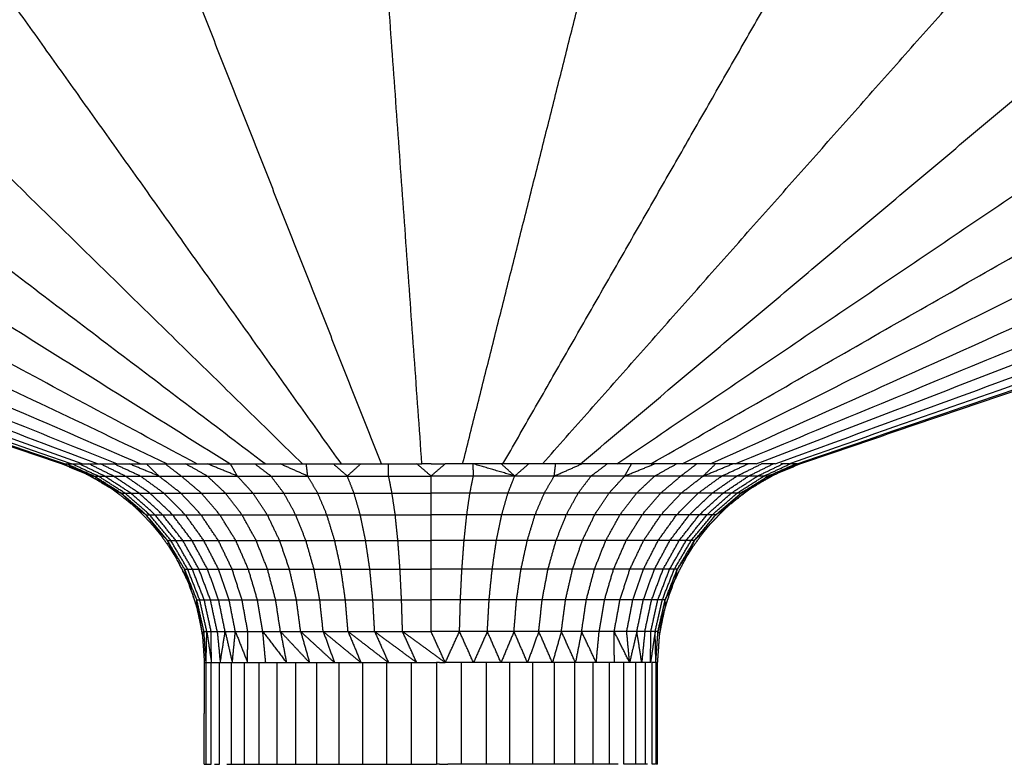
# Model space of a CAD drawing. Header units: millimetres. Extents: x 0 to 78, y 0 to 73.1.
# Tile 17 of 20: x 34.4 to 45.5, y 56.8 to 65.1. Entities that reach past the tile are written whole.
import ezdxf

# ---------------------------------------------------------------- set-up
doc = ezdxf.new("R2010")
doc.units = ezdxf.units.MM
doc.header["$MEASUREMENT"] = 0
doc.layers.add('Make2D$visible$lines', color=7, linetype='Continuous', true_color=0x000000)

msp = doc.modelspace()

# ---------------------------------------------------------------- linework, layer by layer
at = {"layer": 'Make2D$visible$lines'}
for points in [[(6.46, 69.799), (20.653, 64.965), (34.847, 60.131)], [(34.872, 60.131), (20.765, 64.965), (6.658, 69.799)], [(34.948, 60.131), (21.099, 64.965), (7.251, 69.799)], [(35.073, 60.131), (21.651, 64.965), (8.23, 69.799)], [(35.245, 60.131), (22.415, 64.965), (9.584, 69.799)], [(35.464, 60.131), (23.38, 64.965), (11.297, 69.799)], [(35.726, 60.131), (24.536, 64.965), (13.347, 69.799)], [(36.027, 60.131), (25.869, 64.965), (15.71, 69.799)], [(36.365, 60.131), (27.361, 64.965), (18.357, 69.799)], [(36.735, 60.131), (28.995, 64.965), (21.255, 69.799)], [(37.132, 60.131), (30.751, 64.965), (24.37, 69.799)], [(37.553, 60.131), (32.607, 64.965), (27.662, 69.799)], [(37.991, 60.131), (34.542, 64.965), (31.093, 69.799)], [(38.441, 60.131), (36.531, 64.965), (34.62, 69.799)], [(38.898, 60.131), (38.549, 64.965), (38.201, 69.799)], [(39.356, 60.131), (40.574, 64.965), (41.791, 69.799)], [(39.81, 60.131), (42.579, 64.965), (45.348, 69.799)], [(40.254, 60.131), (44.54, 64.965), (48.827, 69.799)], [(40.683, 60.132), (46.434, 64.965), (52.186, 69.799)], [(41.091, 60.131), (48.238, 64.965), (55.385, 69.799)], [(41.474, 60.131), (49.928, 64.965), (58.383, 69.799)], [(41.826, 60.131), (51.486, 64.965), (61.146, 69.799)], [(42.144, 60.131), (52.892, 64.965), (63.639, 69.799)], [(42.424, 60.131), (54.128, 64.965), (65.831, 69.799)], [(42.662, 60.131), (55.18, 64.965), (67.697, 69.799)], [(42.874, 60.131), (56.117, 64.965), (69.359, 69.799)], [(43.028, 60.131), (56.796, 64.965), (70.564, 69.799)], [(43.121, 60.131), (57.208, 64.965), (71.294, 69.799)], [(43.153, 60.131), (50.249, 62.548), (57.346, 64.965)], [(34.847, 60.131), (34.997, 60.068), (35.147, 60.005)], [(34.847, 60.131), (34.852, 60.131), (34.858, 60.131)], [(34.859, 60.131), (34.864, 60.131), (34.87, 60.131)], [(34.859, 60.131), (35.031, 60.063), (35.204, 59.994)], [(34.87, 60.131), (34.87, 60.131), (34.871, 60.131)], [(34.872, 60.131), (34.884, 60.131), (34.895, 60.131)], [(34.895, 60.131), (34.919, 60.131), (34.943, 60.131)], [(35.204, 59.994), (35.049, 60.063), (34.895, 60.131)], [(34.943, 60.131), (34.945, 60.131), (34.948, 60.131)], [(34.948, 60.131), (34.949, 60.131), (34.951, 60.131)], [(34.951, 60.131), (34.953, 60.131), (34.956, 60.131)], [(34.956, 60.131), (34.998, 60.131), (35.04, 60.131)], [(35.251, 59.994), (35.103, 60.063), (34.956, 60.131)], [(35.04, 60.131), (35.051, 60.131), (35.062, 60.131)], [(35.323, 59.994), (35.182, 60.063), (35.04, 60.131)], [(35.062, 60.131), (35.068, 60.131), (35.073, 60.131)], [(35.073, 60.131), (35.11, 60.131), (35.148, 60.131)], [(35.148, 60.131), (35.188, 60.131), (35.228, 60.131)], [(35.424, 59.994), (35.286, 60.063), (35.148, 60.131)], [(35.228, 60.131), (35.237, 60.131), (35.245, 60.131)], [(35.245, 60.131), (35.252, 60.131), (35.258, 60.131)], [(35.258, 60.131), (35.268, 60.131), (35.278, 60.131)], [(35.278, 60.131), (35.354, 60.131), (35.43, 60.131)], [(35.557, 59.994), (35.417, 60.063), (35.278, 60.131)], [(35.43, 60.131), (35.516, 60.131), (35.603, 60.131)], [(35.727, 59.994), (35.578, 60.063), (35.43, 60.131)], [(35.603, 60.131), (35.646, 60.131), (35.688, 60.131)], [(35.936, 59.994), (35.769, 60.063), (35.603, 60.131)], [(35.688, 60.131), (35.707, 60.131), (35.726, 60.131)], [(35.726, 60.131), (35.739, 60.131), (35.753, 60.131)], [(35.753, 60.131), (35.774, 60.131), (35.796, 60.131)], [(35.796, 60.131), (35.901, 60.131), (36.007, 60.131)], [(35.936, 59.994), (35.866, 60.063), (35.796, 60.131)], [(36.007, 60.131), (36.122, 60.131), (36.237, 60.131)], [(36.187, 59.994), (36.097, 60.063), (36.007, 60.131)], [(36.237, 60.131), (36.273, 60.131), (36.31, 60.131)], [(36.481, 59.994), (36.359, 60.063), (36.237, 60.131)], [(36.31, 60.131), (36.337, 60.131), (36.365, 60.131)], [(36.365, 60.131), (36.388, 60.131), (36.41, 60.131)], [(36.41, 60.131), (36.446, 60.131), (36.482, 60.131)], [(36.482, 60.131), (36.606, 60.131), (36.731, 60.131)], [(36.819, 59.994), (36.65, 60.063), (36.482, 60.131)], [(36.731, 60.131), (36.733, 60.131), (36.735, 60.131)], [(36.735, 60.131), (36.736, 60.131), (36.737, 60.131)], [(36.737, 60.131), (36.739, 60.131), (36.742, 60.131)], [(36.742, 60.131), (36.879, 60.131), (37.016, 60.131)], [(36.819, 59.994), (36.781, 60.063), (36.742, 60.131)], [(37.016, 60.131), (37.053, 60.131), (37.09, 60.131)], [(37.197, 59.994), (37.106, 60.063), (37.016, 60.131)], [(37.09, 60.131), (37.111, 60.131), (37.132, 60.131)], [(37.132, 60.131), (37.165, 60.131), (37.198, 60.131)], [(37.198, 60.131), (37.249, 60.131), (37.301, 60.131)], [(37.301, 60.131), (37.392, 60.131), (37.482, 60.131)], [(37.612, 59.994), (37.456, 60.063), (37.301, 60.131)], [(37.482, 60.131), (37.518, 60.131), (37.553, 60.131)], [(37.553, 60.131), (37.574, 60.131), (37.596, 60.131)], [(37.596, 60.131), (37.748, 60.131), (37.899, 60.131)], [(37.612, 59.994), (37.604, 60.063), (37.596, 60.131)], [(37.899, 60.131), (37.945, 60.131), (37.991, 60.131)], [(38.057, 59.994), (37.978, 60.063), (37.899, 60.131)], [(37.991, 60.131), (38.02, 60.131), (38.049, 60.131)], [(38.049, 60.131), (38.129, 60.131), (38.209, 60.131)], [(38.057, 59.994), (38.133, 60.063), (38.209, 60.131)], [(38.209, 60.131), (38.295, 60.131), (38.381, 60.131)], [(38.381, 60.131), (38.411, 60.131), (38.441, 60.131)], [(38.441, 60.131), (38.482, 60.131), (38.523, 60.131)], [(38.523, 60.131), (38.682, 60.131), (38.841, 60.131)], [(38.523, 59.994), (38.523, 60.063), (38.523, 60.131)], [(38.841, 60.131), (38.852, 60.131), (38.863, 60.131)], [(39, 59.994), (38.92, 60.063), (38.841, 60.131)], [(38.863, 60.131), (38.88, 60.131), (38.898, 60.131)], [(39, 60.131), (38.949, 60.131), (38.898, 60.131)], [(39, 60.131), (39.079, 60.131), (39.159, 60.131)], [(39, 59.994), (39.079, 60.063), (39.159, 60.131)], [(39.31, 60.131), (39.234, 60.131), (39.159, 60.131)], [(39.356, 60.131), (39.333, 60.131), (39.31, 60.131)], [(39.413, 60.131), (39.384, 60.131), (39.356, 60.131)], [(39.476, 60.131), (39.444, 60.131), (39.413, 60.131)], [(39.942, 59.994), (39.709, 60.063), (39.476, 60.131)], [(39.79, 60.131), (39.633, 60.131), (39.476, 60.131)], [(39.477, 59.994), (39.476, 60.063), (39.476, 60.131)], [(40.1, 60.131), (39.945, 60.131), (39.79, 60.131)], [(39.942, 59.994), (39.866, 60.063), (39.79, 60.131)], [(39.942, 59.994), (40.021, 60.063), (40.1, 60.131)], [(40.206, 60.131), (40.153, 60.131), (40.1, 60.131)], [(40.254, 60.131), (40.23, 60.131), (40.206, 60.131)], [(40.403, 60.131), (40.329, 60.131), (40.254, 60.131)], [(40.387, 59.994), (40.543, 60.063), (40.698, 60.131)], [(40.387, 59.994), (40.395, 60.063), (40.403, 60.131)], [(40.683, 60.131), (40.543, 60.131), (40.403, 60.131)], [(40.698, 60.131), (40.691, 60.131), (40.683, 60.131)], [(40.984, 60.131), (40.841, 60.131), (40.698, 60.131)], [(40.802, 59.994), (40.893, 60.063), (40.984, 60.131)], [(41.076, 60.131), (41.03, 60.131), (40.984, 60.131)], [(41.091, 60.131), (41.083, 60.131), (41.076, 60.131)], [(41.099, 60.131), (41.095, 60.131), (41.091, 60.131)], [(41.257, 60.131), (41.178, 60.131), (41.099, 60.131)], [(41.18, 59.994), (41.349, 60.063), (41.517, 60.131)], [(41.18, 59.994), (41.219, 60.063), (41.257, 60.131)], [(41.407, 60.131), (41.332, 60.131), (41.257, 60.131)], [(41.474, 60.131), (41.44, 60.131), (41.407, 60.131)], [(41.517, 60.131), (41.495, 60.131), (41.474, 60.131)], [(41.763, 60.131), (41.64, 60.131), (41.517, 60.131)], [(41.518, 59.994), (41.64, 60.063), (41.763, 60.131)], [(41.824, 60.131), (41.794, 60.131), (41.763, 60.131)], [(41.812, 59.994), (41.902, 60.063), (41.992, 60.131)], [(41.826, 60.131), (41.825, 60.131), (41.824, 60.131)], [(41.992, 60.131), (41.909, 60.131), (41.826, 60.131)], [(42.204, 60.131), (42.098, 60.131), (41.992, 60.131)], [(42.064, 59.994), (42.134, 60.063), (42.204, 60.131)], [(42.064, 59.994), (42.23, 60.063), (42.396, 60.131)], [(42.396, 60.131), (42.3, 60.131), (42.204, 60.131)], [(42.273, 59.994), (42.421, 60.063), (42.569, 60.131)], [(42.424, 60.131), (42.41, 60.131), (42.396, 60.131)], [(42.431, 60.131), (42.428, 60.131), (42.424, 60.131)], [(42.569, 60.131), (42.5, 60.131), (42.431, 60.131)], [(42.442, 59.994), (42.582, 60.063), (42.721, 60.131)], [(42.662, 60.131), (42.616, 60.131), (42.569, 60.131)], [(42.576, 59.994), (42.714, 60.063), (42.852, 60.131)], [(42.676, 59.994), (42.818, 60.063), (42.959, 60.131)], [(42.852, 60.131), (42.786, 60.131), (42.721, 60.131)], [(42.748, 59.994), (42.896, 60.063), (43.043, 60.131)], [(43.14, 60.131), (42.968, 60.063), (42.796, 59.994)], [(42.796, 59.994), (42.95, 60.063), (43.104, 60.131)], [(42.866, 60.131), (42.859, 60.131), (42.852, 60.131)], [(42.852, 60.005), (43.002, 60.068), (43.153, 60.131)], [(42.874, 60.131), (42.87, 60.131), (42.866, 60.131)], [(42.959, 60.131), (42.948, 60.131), (42.937, 60.131)], [(43.028, 60.131), (42.994, 60.131), (42.959, 60.131)], [(43.104, 60.131), (43.074, 60.131), (43.043, 60.131)], [(43.121, 60.131), (43.113, 60.131), (43.104, 60.131)], [(43.14, 60.131), (43.135, 60.131), (43.129, 60.131)], [(43.153, 60.131), (43.147, 60.131), (43.141, 60.131)], [(35.268, 59.934), (35.2, 59.973), (35.132, 60.012)], [(35.133, 60.011), (35.177, 59.986), (35.222, 59.961)], [(35.147, 60.005), (35.287, 59.922), (35.428, 59.839)], [(35.147, 60.005), (35.175, 60), (35.204, 59.994)], [(35.428, 59.839), (35.316, 59.916), (35.204, 59.994)], [(35.204, 59.994), (35.227, 59.994), (35.251, 59.994)], [(35.51, 59.802), (35.357, 59.898), (35.204, 59.994)], [(35.251, 59.994), (35.287, 59.994), (35.323, 59.994)], [(35.554, 59.802), (35.402, 59.898), (35.251, 59.994)], [(35.323, 59.994), (35.373, 59.994), (35.424, 59.994)], [(35.62, 59.802), (35.471, 59.898), (35.323, 59.994)], [(35.424, 59.994), (35.49, 59.994), (35.557, 59.994)], [(35.713, 59.802), (35.568, 59.898), (35.424, 59.994)], [(35.557, 59.994), (35.642, 59.994), (35.727, 59.994)], [(35.835, 59.802), (35.696, 59.898), (35.557, 59.994)], [(35.727, 59.994), (35.831, 59.994), (35.936, 59.994)], [(35.991, 59.802), (35.859, 59.898), (35.727, 59.994)], [(35.936, 59.994), (36.061, 59.994), (36.187, 59.994)], [(36.183, 59.802), (36.059, 59.898), (35.936, 59.994)], [(36.187, 59.994), (36.334, 59.994), (36.481, 59.994)], [(36.414, 59.802), (36.3, 59.898), (36.187, 59.994)], [(36.481, 59.994), (36.65, 59.994), (36.819, 59.994)], [(36.685, 59.802), (36.583, 59.898), (36.481, 59.994)], [(36.819, 59.994), (37.008, 59.994), (37.197, 59.994)], [(36.995, 59.802), (36.907, 59.898), (36.819, 59.994)], [(37.197, 59.994), (37.405, 59.994), (37.612, 59.994)], [(37.343, 59.802), (37.27, 59.898), (37.197, 59.994)], [(37.612, 59.994), (37.835, 59.994), (38.057, 59.994)], [(37.724, 59.802), (37.668, 59.898), (37.612, 59.994)], [(38.057, 59.994), (38.29, 59.994), (38.523, 59.994)], [(38.133, 59.802), (38.095, 59.898), (38.057, 59.994)], [(38.523, 59.994), (38.761, 59.994), (39, 59.994)], [(38.561, 59.802), (38.542, 59.898), (38.523, 59.994)], [(39.477, 59.994), (39.238, 59.994), (39, 59.994)], [(39, 59.802), (39, 59.898), (39, 59.994)], [(39.438, 59.802), (39.457, 59.898), (39.477, 59.994)], [(39.942, 59.994), (39.709, 59.994), (39.477, 59.994)], [(39.866, 59.802), (39.904, 59.898), (39.942, 59.994)], [(40.387, 59.994), (40.165, 59.994), (39.942, 59.994)], [(40.275, 59.802), (40.331, 59.898), (40.387, 59.994)], [(40.802, 59.994), (40.595, 59.994), (40.387, 59.994)], [(40.656, 59.802), (40.729, 59.898), (40.802, 59.994)], [(41.18, 59.994), (40.991, 59.994), (40.802, 59.994)], [(41.004, 59.802), (41.092, 59.898), (41.18, 59.994)], [(41.518, 59.994), (41.349, 59.994), (41.18, 59.994)], [(41.314, 59.802), (41.416, 59.898), (41.518, 59.994)], [(41.812, 59.994), (41.665, 59.994), (41.518, 59.994)], [(41.585, 59.802), (41.699, 59.898), (41.812, 59.994)], [(42.064, 59.994), (41.938, 59.994), (41.812, 59.994)], [(41.816, 59.802), (41.94, 59.898), (42.064, 59.994)], [(42.008, 59.802), (42.14, 59.898), (42.273, 59.994)], [(42.273, 59.994), (42.168, 59.994), (42.064, 59.994)], [(42.164, 59.802), (42.303, 59.898), (42.442, 59.994)], [(42.442, 59.994), (42.358, 59.994), (42.273, 59.994)], [(42.287, 59.802), (42.431, 59.898), (42.576, 59.994)], [(42.379, 59.802), (42.528, 59.898), (42.676, 59.994)], [(42.576, 59.994), (42.509, 59.994), (42.442, 59.994)], [(42.445, 59.802), (42.597, 59.898), (42.748, 59.994)], [(42.852, 60.005), (42.67, 59.904), (42.489, 59.802)], [(42.489, 59.802), (42.642, 59.898), (42.796, 59.994)], [(42.572, 59.839), (42.712, 59.922), (42.852, 60.005)], [(42.676, 59.994), (42.626, 59.994), (42.576, 59.994)], [(42.748, 59.994), (42.712, 59.994), (42.676, 59.994)], [(42.796, 59.994), (42.772, 59.994), (42.748, 59.994)], [(42.777, 59.961), (42.822, 59.986), (42.866, 60.011)], [(42.852, 60.005), (42.824, 60), (42.796, 59.994)], [(35.401, 59.855), (35.45, 59.818), (35.499, 59.782)], [(42.5, 59.782), (42.549, 59.818), (42.598, 59.855)], [(35.428, 59.839), (35.555, 59.737), (35.682, 59.636)], [(35.428, 59.839), (35.469, 59.821), (35.51, 59.802)], [(35.682, 59.636), (35.596, 59.719), (35.51, 59.802)], [(35.791, 59.559), (35.651, 59.681), (35.51, 59.802)], [(35.51, 59.802), (35.532, 59.802), (35.554, 59.802)], [(35.831, 59.559), (35.692, 59.681), (35.554, 59.802)], [(35.554, 59.802), (35.587, 59.802), (35.62, 59.802)], [(35.892, 59.559), (35.756, 59.681), (35.62, 59.802)], [(35.62, 59.802), (35.666, 59.802), (35.713, 59.802)], [(35.977, 59.559), (35.845, 59.681), (35.713, 59.802)], [(35.713, 59.802), (35.774, 59.802), (35.835, 59.802)], [(36.09, 59.559), (35.962, 59.681), (35.835, 59.802)], [(35.835, 59.802), (35.913, 59.802), (35.991, 59.802)], [(36.233, 59.559), (36.112, 59.681), (35.991, 59.802)], [(35.991, 59.802), (36.087, 59.802), (36.183, 59.802)], [(36.41, 59.559), (36.297, 59.681), (36.183, 59.802)], [(36.183, 59.802), (36.299, 59.802), (36.414, 59.802)], [(36.622, 59.559), (36.518, 59.681), (36.414, 59.802)], [(36.414, 59.802), (36.55, 59.802), (36.685, 59.802)], [(36.871, 59.559), (36.778, 59.681), (36.685, 59.802)], [(36.685, 59.802), (36.84, 59.802), (36.995, 59.802)], [(37.156, 59.559), (37.076, 59.681), (36.995, 59.802)], [(36.995, 59.802), (37.169, 59.802), (37.343, 59.802)], [(37.476, 59.559), (37.41, 59.681), (37.343, 59.802)], [(37.343, 59.802), (37.534, 59.802), (37.724, 59.802)], [(37.827, 59.559), (37.776, 59.681), (37.724, 59.802)], [(37.724, 59.802), (37.929, 59.802), (38.133, 59.802)], [(38.203, 59.559), (38.168, 59.681), (38.133, 59.802)], [(38.133, 59.802), (38.347, 59.802), (38.561, 59.802)], [(38.597, 59.559), (38.579, 59.681), (38.561, 59.802)], [(38.561, 59.802), (38.78, 59.802), (39, 59.802)], [(39, 59.559), (39, 59.681), (39, 59.802)], [(39.438, 59.802), (39.219, 59.802), (39, 59.802)], [(39.403, 59.559), (39.42, 59.681), (39.438, 59.802)], [(39.866, 59.802), (39.652, 59.802), (39.438, 59.802)], [(39.797, 59.559), (39.831, 59.681), (39.866, 59.802)], [(40.275, 59.802), (40.071, 59.802), (39.866, 59.802)], [(40.172, 59.559), (40.224, 59.681), (40.275, 59.802)], [(40.656, 59.802), (40.466, 59.802), (40.275, 59.802)], [(40.523, 59.559), (40.59, 59.681), (40.656, 59.802)], [(41.004, 59.802), (40.83, 59.802), (40.656, 59.802)], [(40.843, 59.559), (40.924, 59.681), (41.004, 59.802)], [(41.314, 59.802), (41.159, 59.802), (41.004, 59.802)], [(41.128, 59.559), (41.221, 59.681), (41.314, 59.802)], [(41.585, 59.802), (41.45, 59.802), (41.314, 59.802)], [(41.377, 59.559), (41.481, 59.681), (41.585, 59.802)], [(41.816, 59.802), (41.7, 59.802), (41.585, 59.802)], [(41.59, 59.559), (41.703, 59.681), (41.816, 59.802)], [(41.766, 59.559), (41.887, 59.681), (42.008, 59.802)], [(42.008, 59.802), (41.912, 59.802), (41.816, 59.802)], [(41.91, 59.559), (42.037, 59.681), (42.164, 59.802)], [(42.164, 59.802), (42.086, 59.802), (42.008, 59.802)], [(42.022, 59.559), (42.154, 59.681), (42.287, 59.802)], [(42.107, 59.559), (42.243, 59.681), (42.379, 59.802)], [(42.287, 59.802), (42.225, 59.802), (42.164, 59.802)], [(42.168, 59.559), (42.307, 59.681), (42.445, 59.802)], [(42.572, 59.839), (42.39, 59.699), (42.208, 59.559)], [(42.208, 59.559), (42.349, 59.681), (42.489, 59.802)], [(42.379, 59.802), (42.333, 59.802), (42.287, 59.802)], [(42.317, 59.636), (42.444, 59.737), (42.572, 59.839)], [(42.445, 59.802), (42.412, 59.802), (42.379, 59.802)], [(42.489, 59.802), (42.467, 59.802), (42.445, 59.802)], [(42.572, 59.839), (42.53, 59.821), (42.489, 59.802)], [(35.647, 59.664), (35.694, 59.619), (35.74, 59.575)], [(35.682, 59.636), (35.795, 59.517), (35.907, 59.399)], [(35.682, 59.636), (35.737, 59.597), (35.791, 59.559)], [(42.317, 59.636), (42.142, 59.453), (41.967, 59.27)], [(42.317, 59.636), (42.263, 59.597), (42.208, 59.559)], [(42.253, 59.569), (42.302, 59.616), (42.352, 59.664)], [(35.907, 59.399), (35.849, 59.479), (35.791, 59.559)], [(36.033, 59.27), (35.912, 59.414), (35.791, 59.559)], [(35.791, 59.559), (35.811, 59.559), (35.831, 59.559)], [(36.07, 59.27), (35.95, 59.414), (35.831, 59.559)], [(35.831, 59.559), (35.861, 59.559), (35.892, 59.559)], [(36.126, 59.27), (36.009, 59.414), (35.892, 59.559)], [(35.892, 59.559), (35.934, 59.559), (35.977, 59.559)], [(36.205, 59.27), (36.091, 59.414), (35.977, 59.559)], [(35.977, 59.559), (36.033, 59.559), (36.09, 59.559)], [(36.309, 59.27), (36.199, 59.414), (36.09, 59.559)], [(36.09, 59.559), (36.161, 59.559), (36.233, 59.559)], [(36.441, 59.27), (36.337, 59.414), (36.233, 59.559)], [(36.233, 59.559), (36.321, 59.559), (36.41, 59.559)], [(36.605, 59.27), (36.507, 59.414), (36.41, 59.559)], [(36.41, 59.559), (36.516, 59.559), (36.622, 59.559)], [(36.801, 59.27), (36.712, 59.414), (36.622, 59.559)], [(36.622, 59.559), (36.747, 59.559), (36.871, 59.559)], [(37.031, 59.27), (36.951, 59.414), (36.871, 59.559)], [(36.871, 59.559), (37.014, 59.559), (37.156, 59.559)], [(37.295, 59.27), (37.226, 59.414), (37.156, 59.559)], [(37.156, 59.559), (37.316, 59.559), (37.476, 59.559)], [(37.591, 59.27), (37.534, 59.414), (37.476, 59.559)], [(37.476, 59.559), (37.652, 59.559), (37.827, 59.559)], [(37.915, 59.27), (37.871, 59.414), (37.827, 59.559)], [(37.827, 59.559), (38.015, 59.559), (38.203, 59.559)], [(38.263, 59.27), (38.233, 59.414), (38.203, 59.559)], [(38.203, 59.559), (38.4, 59.559), (38.597, 59.559)], [(38.627, 59.27), (38.612, 59.414), (38.597, 59.559)], [(38.597, 59.559), (38.798, 59.559), (39, 59.559)], [(39, 59.27), (39, 59.414), (39, 59.559)], [(39.403, 59.559), (39.201, 59.559), (39, 59.559)], [(39.372, 59.27), (39.388, 59.414), (39.403, 59.559)], [(39.797, 59.559), (39.6, 59.559), (39.403, 59.559)], [(39.736, 59.27), (39.766, 59.414), (39.797, 59.559)], [(40.172, 59.559), (39.984, 59.559), (39.797, 59.559)], [(40.084, 59.27), (40.128, 59.414), (40.172, 59.559)], [(40.523, 59.559), (40.348, 59.559), (40.172, 59.559)], [(40.408, 59.27), (40.466, 59.414), (40.523, 59.559)], [(40.843, 59.559), (40.683, 59.559), (40.523, 59.559)], [(40.704, 59.27), (40.774, 59.414), (40.843, 59.559)], [(41.128, 59.559), (40.986, 59.559), (40.843, 59.559)], [(40.968, 59.27), (41.048, 59.414), (41.128, 59.559)], [(41.377, 59.559), (41.253, 59.559), (41.128, 59.559)], [(41.198, 59.27), (41.288, 59.414), (41.377, 59.559)], [(41.59, 59.559), (41.483, 59.559), (41.377, 59.559)], [(41.394, 59.27), (41.492, 59.414), (41.59, 59.559)], [(41.558, 59.27), (41.662, 59.414), (41.766, 59.559)], [(41.766, 59.559), (41.678, 59.559), (41.59, 59.559)], [(41.69, 59.27), (41.8, 59.414), (41.91, 59.559)], [(41.91, 59.559), (41.838, 59.559), (41.766, 59.559)], [(41.795, 59.27), (41.908, 59.414), (42.022, 59.559)], [(41.873, 59.27), (41.99, 59.414), (42.107, 59.559)], [(42.022, 59.559), (41.966, 59.559), (41.91, 59.559)], [(41.93, 59.27), (42.049, 59.414), (42.168, 59.559)], [(41.967, 59.27), (42.087, 59.414), (42.208, 59.559)], [(42.107, 59.559), (42.065, 59.559), (42.022, 59.559)], [(42.092, 59.399), (42.173, 59.484), (42.253, 59.568)], [(42.168, 59.559), (42.138, 59.559), (42.107, 59.559)], [(42.208, 59.559), (42.188, 59.559), (42.168, 59.559)], [(35.866, 59.442), (35.907, 59.391), (35.949, 59.34)], [(42.05, 59.34), (42.092, 59.391), (42.133, 59.442)], [(42.111, 59.419), (42.088, 59.389), (42.064, 59.36)], [(35.907, 59.399), (36.002, 59.267), (36.097, 59.134)], [(35.907, 59.399), (35.97, 59.335), (36.033, 59.27)], [(41.903, 59.134), (41.998, 59.267), (42.092, 59.399)], [(42.092, 59.399), (42.03, 59.335), (41.967, 59.27)], [(36.248, 58.846), (36.14, 59.058), (36.033, 59.27)], [(36.097, 59.134), (36.065, 59.202), (36.033, 59.27)], [(36.226, 58.946), (36.129, 59.108), (36.033, 59.27)], [(36.033, 59.27), (36.051, 59.27), (36.07, 59.27)], [(36.054, 59.193), (36.089, 59.137), (36.124, 59.082)], [(36.26, 58.946), (36.165, 59.108), (36.07, 59.27)], [(36.07, 59.27), (36.098, 59.27), (36.126, 59.27)], [(36.313, 58.946), (36.219, 59.108), (36.126, 59.27)], [(36.126, 59.27), (36.165, 59.27), (36.205, 59.27)], [(36.387, 58.946), (36.296, 59.108), (36.205, 59.27)], [(36.205, 59.27), (36.257, 59.27), (36.309, 59.27)], [(36.484, 58.946), (36.396, 59.108), (36.309, 59.27)], [(36.309, 59.27), (36.375, 59.27), (36.441, 59.27)], [(36.608, 58.946), (36.525, 59.108), (36.441, 59.27)], [(36.441, 59.27), (36.523, 59.27), (36.605, 59.27)], [(36.761, 58.946), (36.683, 59.108), (36.605, 59.27)], [(36.605, 59.27), (36.703, 59.27), (36.801, 59.27)], [(36.944, 58.946), (36.873, 59.108), (36.801, 59.27)], [(36.801, 59.27), (36.916, 59.27), (37.031, 59.27)], [(37.159, 58.946), (37.095, 59.108), (37.031, 59.27)], [(37.031, 59.27), (37.163, 59.27), (37.295, 59.27)], [(37.406, 58.946), (37.351, 59.108), (37.295, 59.27)], [(37.295, 59.27), (37.443, 59.27), (37.591, 59.27)], [(37.683, 58.946), (37.637, 59.108), (37.591, 59.27)], [(37.591, 59.27), (37.753, 59.27), (37.915, 59.27)], [(37.986, 58.946), (37.951, 59.108), (37.915, 59.27)], [(37.915, 59.27), (38.089, 59.27), (38.263, 59.27)], [(38.311, 58.946), (38.287, 59.108), (38.263, 59.27)], [(38.263, 59.27), (38.445, 59.27), (38.627, 59.27)], [(38.651, 58.946), (38.639, 59.108), (38.627, 59.27)], [(38.627, 59.27), (38.813, 59.27), (39, 59.27)], [(39, 58.946), (39, 59.108), (39, 59.27)], [(39.372, 59.27), (39.186, 59.27), (39, 59.27)], [(39.348, 58.946), (39.36, 59.108), (39.372, 59.27)], [(39.736, 59.27), (39.554, 59.27), (39.372, 59.27)], [(39.689, 58.946), (39.712, 59.108), (39.736, 59.27)], [(40.084, 59.27), (39.91, 59.27), (39.736, 59.27)], [(40.013, 58.946), (40.049, 59.108), (40.084, 59.27)], [(40.408, 59.27), (40.246, 59.27), (40.084, 59.27)], [(40.317, 58.946), (40.362, 59.108), (40.408, 59.27)], [(40.704, 59.27), (40.556, 59.27), (40.408, 59.27)], [(40.593, 58.946), (40.649, 59.108), (40.704, 59.27)], [(40.968, 59.27), (40.836, 59.27), (40.704, 59.27)], [(40.84, 58.946), (40.904, 59.108), (40.968, 59.27)], [(41.198, 59.27), (41.083, 59.27), (40.968, 59.27)], [(41.055, 58.946), (41.127, 59.108), (41.198, 59.27)], [(41.394, 59.27), (41.296, 59.27), (41.198, 59.27)], [(41.239, 58.946), (41.316, 59.108), (41.394, 59.27)], [(41.391, 58.946), (41.475, 59.108), (41.558, 59.27)], [(41.558, 59.27), (41.476, 59.27), (41.394, 59.27)], [(41.515, 58.946), (41.603, 59.108), (41.69, 59.27)], [(41.69, 59.27), (41.624, 59.27), (41.558, 59.27)], [(41.613, 58.946), (41.704, 59.108), (41.795, 59.27)], [(41.686, 58.946), (41.78, 59.108), (41.873, 59.27)], [(41.795, 59.27), (41.742, 59.27), (41.69, 59.27)], [(41.739, 58.946), (41.834, 59.108), (41.93, 59.27)], [(41.773, 58.946), (41.87, 59.108), (41.967, 59.27)], [(41.873, 59.27), (41.834, 59.27), (41.795, 59.27)], [(41.93, 59.27), (41.901, 59.27), (41.873, 59.27)], [(41.875, 59.082), (41.91, 59.137), (41.945, 59.193)], [(41.903, 59.134), (41.935, 59.202), (41.967, 59.27)], [(41.967, 59.27), (41.948, 59.27), (41.93, 59.27)], [(36.109, 59.111), (36.089, 59.142), (36.069, 59.173)], [(36.097, 59.134), (36.172, 58.99), (36.248, 58.846)], [(41.751, 58.846), (41.827, 58.99), (41.903, 59.134)], [(41.903, 59.134), (41.838, 59.04), (41.773, 58.946)], [(36.209, 58.92), (36.236, 58.861), (36.263, 58.803)], [(36.358, 58.539), (36.292, 58.742), (36.226, 58.946)], [(36.248, 58.846), (36.237, 58.896), (36.226, 58.946)], [(36.364, 58.6), (36.295, 58.773), (36.226, 58.946)], [(36.226, 58.946), (36.243, 58.946), (36.26, 58.946)], [(36.396, 58.6), (36.328, 58.773), (36.26, 58.946)], [(36.26, 58.946), (36.287, 58.946), (36.313, 58.946)], [(36.447, 58.6), (36.38, 58.773), (36.313, 58.946)], [(36.313, 58.946), (36.35, 58.946), (36.387, 58.946)], [(36.517, 58.6), (36.452, 58.773), (36.387, 58.946)], [(36.387, 58.946), (36.435, 58.946), (36.484, 58.946)], [(36.609, 58.6), (36.547, 58.773), (36.484, 58.946)], [(36.484, 58.946), (36.546, 58.946), (36.608, 58.946)], [(36.727, 58.6), (36.667, 58.773), (36.608, 58.946)], [(36.608, 58.946), (36.684, 58.946), (36.761, 58.946)], [(36.872, 58.6), (36.816, 58.773), (36.761, 58.946)], [(36.761, 58.946), (36.852, 58.946), (36.944, 58.946)], [(37.046, 58.6), (36.995, 58.773), (36.944, 58.946)], [(36.944, 58.946), (37.052, 58.946), (37.159, 58.946)], [(37.251, 58.6), (37.205, 58.773), (37.159, 58.946)], [(37.159, 58.946), (37.283, 58.946), (37.406, 58.946)], [(37.485, 58.6), (37.446, 58.773), (37.406, 58.946)], [(37.406, 58.946), (37.544, 58.946), (37.683, 58.946)], [(37.748, 58.6), (37.715, 58.773), (37.683, 58.946)], [(37.683, 58.946), (37.834, 58.946), (37.986, 58.946)], [(38.036, 58.6), (38.011, 58.773), (37.986, 58.946)], [(37.986, 58.946), (38.148, 58.946), (38.311, 58.946)], [(38.345, 58.6), (38.328, 58.773), (38.311, 58.946)], [(38.311, 58.946), (38.481, 58.946), (38.651, 58.946)], [(38.668, 58.6), (38.66, 58.773), (38.651, 58.946)], [(38.651, 58.946), (38.825, 58.946), (39, 58.946)], [(39, 58.6), (39, 58.773), (39, 58.946)], [(39.348, 58.946), (39.174, 58.946), (39, 58.946)], [(39.331, 58.6), (39.339, 58.773), (39.348, 58.946)], [(39.689, 58.946), (39.518, 58.946), (39.348, 58.946)], [(39.654, 58.6), (39.671, 58.773), (39.689, 58.946)], [(40.013, 58.946), (39.851, 58.946), (39.689, 58.946)], [(39.963, 58.6), (39.988, 58.773), (40.013, 58.946)], [(40.317, 58.946), (40.165, 58.946), (40.013, 58.946)], [(40.251, 58.6), (40.284, 58.773), (40.317, 58.946)], [(40.593, 58.946), (40.455, 58.946), (40.317, 58.946)], [(40.514, 58.6), (40.554, 58.773), (40.593, 58.946)], [(40.84, 58.946), (40.716, 58.946), (40.593, 58.946)], [(40.748, 58.6), (40.794, 58.773), (40.84, 58.946)], [(41.055, 58.946), (40.947, 58.946), (40.84, 58.946)], [(40.953, 58.6), (41.004, 58.773), (41.055, 58.946)], [(41.239, 58.946), (41.147, 58.946), (41.055, 58.946)], [(41.127, 58.6), (41.183, 58.773), (41.239, 58.946)], [(41.391, 58.946), (41.315, 58.946), (41.239, 58.946)], [(41.272, 58.6), (41.332, 58.773), (41.391, 58.946)], [(41.39, 58.6), (41.453, 58.773), (41.515, 58.946)], [(41.515, 58.946), (41.453, 58.946), (41.391, 58.946)], [(41.483, 58.6), (41.548, 58.773), (41.613, 58.946)], [(41.613, 58.946), (41.564, 58.946), (41.515, 58.946)], [(41.553, 58.6), (41.62, 58.773), (41.686, 58.946)], [(41.603, 58.6), (41.671, 58.773), (41.739, 58.946)], [(41.686, 58.946), (41.65, 58.946), (41.613, 58.946)], [(41.636, 58.6), (41.705, 58.773), (41.773, 58.946)], [(41.739, 58.946), (41.713, 58.946), (41.686, 58.946)], [(41.736, 58.803), (41.763, 58.861), (41.79, 58.92)], [(41.773, 58.946), (41.756, 58.946), (41.739, 58.946)], [(41.751, 58.846), (41.762, 58.896), (41.773, 58.946)], [(36.248, 58.846), (36.303, 58.692), (36.358, 58.539)], [(41.751, 58.846), (41.693, 58.723), (41.636, 58.6)], [(41.641, 58.539), (41.696, 58.692), (41.751, 58.846)], [(36.327, 58.625), (36.346, 58.567), (36.365, 58.509)], [(36.358, 58.539), (36.361, 58.569), (36.364, 58.6)], [(36.358, 58.539), (36.392, 58.379), (36.425, 58.22)], [(36.425, 58.22), (36.394, 58.41), (36.364, 58.6)], [(36.444, 58.245), (36.404, 58.422), (36.364, 58.6)], [(36.364, 58.6), (36.38, 58.6), (36.396, 58.6)], [(36.476, 58.245), (36.436, 58.422), (36.396, 58.6)], [(36.396, 58.6), (36.422, 58.6), (36.447, 58.6)], [(36.525, 58.245), (36.486, 58.422), (36.447, 58.6)], [(36.447, 58.6), (36.482, 58.6), (36.517, 58.6)], [(36.593, 58.245), (36.555, 58.422), (36.517, 58.6)], [(36.517, 58.6), (36.563, 58.6), (36.609, 58.6)], [(36.682, 58.245), (36.646, 58.422), (36.609, 58.6)], [(36.609, 58.6), (36.668, 58.6), (36.727, 58.6)], [(36.797, 58.245), (36.762, 58.422), (36.727, 58.6)], [(36.727, 58.6), (36.799, 58.6), (36.872, 58.6)], [(36.937, 58.245), (36.905, 58.422), (36.872, 58.6)], [(36.872, 58.6), (36.959, 58.6), (37.046, 58.6)], [(37.106, 58.245), (37.076, 58.422), (37.046, 58.6)], [(37.046, 58.6), (37.149, 58.6), (37.251, 58.6)], [(37.305, 58.245), (37.278, 58.422), (37.251, 58.6)], [(37.251, 58.6), (37.368, 58.6), (37.485, 58.6)], [(37.532, 58.245), (37.509, 58.422), (37.485, 58.6)], [(37.485, 58.6), (37.617, 58.6), (37.748, 58.6)], [(37.786, 58.245), (37.767, 58.422), (37.748, 58.6)], [(37.748, 58.6), (37.892, 58.6), (38.036, 58.6)], [(38.066, 58.245), (38.051, 58.422), (38.036, 58.6)], [(38.036, 58.6), (38.191, 58.6), (38.345, 58.6)], [(38.365, 58.245), (38.355, 58.422), (38.345, 58.6)], [(38.345, 58.6), (38.507, 58.6), (38.668, 58.6)], [(38.679, 58.245), (38.674, 58.422), (38.668, 58.6)], [(38.668, 58.6), (38.834, 58.6), (39, 58.6)], [(39, 58.245), (39, 58.422), (39, 58.6)], [(39.331, 58.6), (39.165, 58.6), (39, 58.6)], [(39.321, 58.245), (39.326, 58.422), (39.331, 58.6)], [(39.654, 58.6), (39.492, 58.6), (39.331, 58.6)], [(39.634, 58.245), (39.644, 58.422), (39.654, 58.6)], [(39.963, 58.6), (39.809, 58.6), (39.654, 58.6)], [(39.934, 58.245), (39.948, 58.422), (39.963, 58.6)], [(40.251, 58.6), (40.107, 58.6), (39.963, 58.6)], [(40.213, 58.245), (40.232, 58.422), (40.251, 58.6)], [(40.514, 58.6), (40.383, 58.6), (40.251, 58.6)], [(40.467, 58.245), (40.491, 58.422), (40.514, 58.6)], [(40.748, 58.6), (40.631, 58.6), (40.514, 58.6)], [(40.695, 58.245), (40.722, 58.422), (40.748, 58.6)], [(40.953, 58.6), (40.851, 58.6), (40.748, 58.6)], [(40.893, 58.245), (40.923, 58.422), (40.953, 58.6)], [(41.127, 58.6), (41.04, 58.6), (40.953, 58.6)], [(41.062, 58.245), (41.095, 58.422), (41.127, 58.6)], [(41.272, 58.6), (41.2, 58.6), (41.127, 58.6)], [(41.203, 58.245), (41.238, 58.422), (41.272, 58.6)], [(41.39, 58.6), (41.331, 58.6), (41.272, 58.6)], [(41.317, 58.245), (41.354, 58.422), (41.39, 58.6)], [(41.483, 58.6), (41.436, 58.6), (41.39, 58.6)], [(41.407, 58.245), (41.445, 58.422), (41.483, 58.6)], [(41.474, 58.245), (41.514, 58.422), (41.553, 58.6)], [(41.553, 58.6), (41.518, 58.6), (41.483, 58.6)], [(41.523, 58.245), (41.563, 58.422), (41.603, 58.6)], [(41.603, 58.6), (41.578, 58.6), (41.553, 58.6)], [(41.555, 58.245), (41.595, 58.422), (41.636, 58.6)], [(41.641, 58.539), (41.598, 58.392), (41.555, 58.245)], [(41.574, 58.22), (41.607, 58.379), (41.641, 58.539)], [(41.636, 58.6), (41.619, 58.6), (41.603, 58.6)], [(41.635, 58.509), (41.653, 58.567), (41.672, 58.625)], [(41.641, 58.539), (41.638, 58.569), (41.636, 58.6)], [(36.407, 58.305), (36.417, 58.255), (36.426, 58.205)], [(41.573, 58.205), (41.582, 58.255), (41.592, 58.305)], [(36.425, 58.22), (36.435, 58.232), (36.444, 58.245)], [(36.425, 58.22), (36.437, 58.057), (36.448, 57.895)], [(36.468, 57.895), (36.456, 58.07), (36.444, 58.245)], [(36.444, 58.245), (36.46, 58.245), (36.476, 58.245)], [(36.468, 57.895), (36.472, 58.07), (36.476, 58.245)], [(36.476, 58.245), (36.502, 58.07), (36.528, 57.895)], [(36.476, 58.245), (36.501, 58.245), (36.525, 58.245)], [(36.528, 57.895), (36.526, 58.07), (36.525, 58.245)], [(36.525, 58.245), (36.559, 58.245), (36.593, 58.245)], [(36.593, 58.245), (36.61, 58.07), (36.627, 57.895)], [(36.593, 58.245), (36.638, 58.245), (36.682, 58.245)], [(36.627, 57.895), (36.655, 58.07), (36.682, 58.245)], [(36.682, 58.245), (36.723, 58.07), (36.763, 57.895)], [(36.682, 58.245), (36.739, 58.245), (36.797, 58.245)], [(36.763, 57.895), (36.78, 58.07), (36.797, 58.245)], [(36.797, 58.245), (36.866, 58.07), (36.935, 57.895)], [(36.797, 58.245), (36.867, 58.245), (36.937, 58.245)], [(36.935, 57.895), (36.936, 58.07), (36.937, 58.245)], [(36.937, 58.245), (37.022, 58.245), (37.106, 58.245)], [(37.106, 58.245), (37.24, 58.07), (37.373, 57.895)], [(37.139, 57.895), (37.123, 58.07), (37.106, 58.245)], [(37.106, 58.245), (37.205, 58.245), (37.305, 58.245)], [(37.305, 58.245), (37.468, 58.07), (37.632, 57.895)], [(37.305, 58.245), (37.339, 58.07), (37.373, 57.895)], [(37.305, 58.245), (37.418, 58.245), (37.532, 58.245)], [(37.532, 58.245), (37.722, 58.07), (37.913, 57.895)], [(37.532, 58.245), (37.582, 58.07), (37.632, 57.895)], [(37.532, 58.245), (37.659, 58.245), (37.786, 58.245)], [(37.786, 58.245), (37.999, 58.07), (38.211, 57.895)], [(37.786, 58.245), (37.85, 58.07), (37.913, 57.895)], [(37.786, 58.245), (37.926, 58.245), (38.066, 58.245)], [(38.066, 58.245), (38.294, 58.07), (38.521, 57.895)], [(38.066, 58.245), (38.138, 58.07), (38.211, 57.895)], [(38.066, 58.245), (38.215, 58.245), (38.365, 58.245)], [(38.365, 58.245), (38.443, 58.07), (38.521, 57.895)], [(38.365, 58.245), (38.522, 58.245), (38.679, 58.245)], [(38.366, 58.244), (38.603, 58.069), (38.839, 57.895)], [(38.839, 57.895), (38.759, 58.07), (38.679, 58.245)], [(39.16, 57.895), (38.919, 58.07), (38.679, 58.245)], [(38.679, 58.245), (38.839, 58.245), (39, 58.245)], [(39.16, 57.895), (39.08, 58.07), (39, 58.245)], [(39.321, 58.245), (39.16, 58.245), (39, 58.245)], [(39.16, 57.895), (39.24, 58.07), (39.321, 58.245)], [(39.478, 57.895), (39.399, 58.07), (39.321, 58.245)], [(39.634, 58.245), (39.477, 58.245), (39.321, 58.245)], [(39.634, 58.245), (39.556, 58.07), (39.478, 57.895)], [(39.788, 57.895), (39.711, 58.07), (39.634, 58.245)], [(39.934, 58.245), (39.784, 58.245), (39.634, 58.245)], [(39.934, 58.245), (39.861, 58.07), (39.788, 57.895)], [(40.086, 57.895), (40.01, 58.07), (39.934, 58.245)], [(40.213, 58.245), (40.073, 58.245), (39.934, 58.245)], [(40.213, 58.245), (40.149, 58.07), (40.086, 57.895)], [(40.367, 57.895), (40.29, 58.07), (40.213, 58.245)], [(40.467, 58.245), (40.34, 58.245), (40.213, 58.245)], [(40.467, 58.245), (40.417, 58.07), (40.367, 57.895)], [(40.626, 57.895), (40.547, 58.07), (40.467, 58.245)], [(40.695, 58.245), (40.581, 58.245), (40.467, 58.245)], [(40.695, 58.245), (40.66, 58.07), (40.626, 57.895)], [(40.86, 57.895), (40.777, 58.07), (40.695, 58.245)], [(40.893, 58.245), (40.794, 58.245), (40.695, 58.245)], [(40.86, 57.895), (40.876, 58.07), (40.893, 58.245)], [(41.062, 58.245), (40.977, 58.245), (40.893, 58.245)], [(41.236, 57.895), (41.149, 58.07), (41.062, 58.245)], [(41.064, 57.895), (41.063, 58.07), (41.062, 58.245)], [(41.203, 58.245), (41.132, 58.245), (41.062, 58.245)], [(41.236, 57.895), (41.219, 58.07), (41.203, 58.245)], [(41.317, 58.245), (41.26, 58.245), (41.203, 58.245)], [(41.317, 58.245), (41.276, 58.07), (41.236, 57.895)], [(41.372, 57.895), (41.345, 58.07), (41.317, 58.245)], [(41.407, 58.245), (41.362, 58.245), (41.317, 58.245)], [(41.407, 58.245), (41.389, 58.07), (41.372, 57.895)], [(41.474, 58.245), (41.441, 58.245), (41.407, 58.245)], [(41.523, 58.245), (41.497, 58.07), (41.471, 57.895)], [(41.471, 57.895), (41.473, 58.07), (41.474, 58.245)], [(41.523, 58.245), (41.499, 58.245), (41.474, 58.245)], [(41.531, 57.895), (41.527, 58.07), (41.523, 58.245)], [(41.555, 58.245), (41.539, 58.245), (41.523, 58.245)], [(41.531, 57.895), (41.543, 58.07), (41.555, 58.245)], [(41.551, 57.895), (41.563, 58.057), (41.574, 58.22)], [(41.574, 58.22), (41.564, 58.232), (41.555, 58.245)], [(36.448, 57.895), (36.457, 57.895), (36.466, 57.895)], [(36.448, 57.895), (36.448, 57.609), (36.448, 57.323)], [(36.467, 57.895), (36.496, 57.895), (36.524, 57.895)], [(36.467, 56.751), (36.467, 57.323), (36.467, 57.895)], [(36.524, 57.895), (36.571, 57.895), (36.619, 57.895)], [(36.524, 56.751), (36.524, 57.323), (36.524, 57.895)], [(36.619, 57.895), (36.684, 57.895), (36.749, 57.895)], [(36.619, 56.751), (36.619, 57.323), (36.619, 57.895)], [(36.749, 57.895), (36.822, 57.895), (36.895, 57.895)], [(36.749, 57.895), (36.749, 57.323), (36.749, 56.751)], [(36.895, 57.895), (36.981, 57.895), (37.067, 57.895)], [(36.895, 57.895), (36.895, 57.323), (36.895, 56.751)], [(37.067, 57.895), (37.078, 57.895), (37.09, 57.895)], [(37.067, 56.751), (37.067, 57.323), (37.067, 57.895)], [(37.09, 57.895), (37.114, 57.895), (37.139, 57.895)], [(37.139, 57.895), (37.172, 57.895), (37.204, 57.895)], [(37.204, 57.895), (37.233, 57.895), (37.263, 57.895)], [(37.263, 57.895), (37.294, 57.895), (37.324, 57.895)], [(37.263, 57.895), (37.263, 57.323), (37.263, 56.751)], [(37.324, 57.895), (37.349, 57.895), (37.373, 57.895)], [(37.373, 57.895), (37.397, 57.895), (37.42, 57.895)], [(37.42, 57.895), (37.45, 57.895), (37.479, 57.895)], [(37.479, 57.895), (37.524, 57.895), (37.569, 57.895)], [(37.479, 56.751), (37.479, 57.323), (37.479, 57.895)], [(37.569, 57.895), (37.6, 57.895), (37.632, 57.895)], [(37.632, 57.895), (37.663, 57.895), (37.694, 57.895)], [(37.694, 57.895), (37.704, 57.895), (37.715, 57.895)], [(37.715, 57.895), (37.774, 57.895), (37.834, 57.895)], [(37.715, 56.751), (37.715, 57.323), (37.715, 57.895)], [(37.834, 57.895), (37.874, 57.895), (37.913, 57.895)], [(37.913, 57.895), (37.921, 57.895), (37.93, 57.895)], [(37.93, 57.895), (37.948, 57.895), (37.966, 57.895)], [(37.966, 57.895), (38.06, 57.895), (38.154, 57.895)], [(37.966, 56.751), (37.966, 57.323), (37.966, 57.895)], [(38.154, 57.895), (38.183, 57.895), (38.211, 57.895)], [(38.211, 57.895), (38.22, 57.895), (38.229, 57.895)], [(38.229, 57.895), (38.365, 57.895), (38.502, 57.895)], [(38.229, 57.895), (38.229, 57.323), (38.229, 56.751)], [(38.502, 57.895), (38.509, 57.895), (38.516, 57.895)], [(38.502, 56.751), (38.502, 57.323), (38.502, 57.895)], [(38.516, 57.895), (38.519, 57.895), (38.521, 57.895)], [(38.521, 57.895), (38.54, 57.895), (38.559, 57.895)], [(38.559, 57.895), (38.67, 57.895), (38.781, 57.895)], [(38.781, 57.895), (38.81, 57.895), (38.839, 57.895)], [(38.781, 56.751), (38.781, 57.323), (38.781, 57.895)], [(38.839, 57.895), (38.87, 57.895), (38.901, 57.895)], [(38.901, 57.895), (38.981, 57.895), (39.062, 57.895)], [(39.094, 57.895), (39.078, 57.895), (39.062, 57.895)], [(39.062, 57.895), (39.062, 57.323), (39.062, 56.751)], [(39.094, 57.895), (39.127, 57.895), (39.16, 57.895)], [(39.241, 57.895), (39.201, 57.895), (39.16, 57.895)], [(39.343, 57.895), (39.292, 57.895), (39.241, 57.895)], [(39.436, 57.895), (39.39, 57.895), (39.343, 57.895)], [(39.343, 56.751), (39.343, 57.323), (39.343, 57.895)], [(39.478, 57.895), (39.457, 57.895), (39.436, 57.895)], [(39.62, 57.895), (39.549, 57.895), (39.478, 57.895)], [(39.721, 57.895), (39.67, 57.895), (39.62, 57.895)], [(39.62, 57.895), (39.62, 57.323), (39.62, 56.751)], [(39.788, 57.895), (39.755, 57.895), (39.721, 57.895)], [(39.837, 57.895), (39.813, 57.895), (39.788, 57.895)], [(39.889, 57.895), (39.863, 57.895), (39.837, 57.895)], [(40.005, 57.895), (39.947, 57.895), (39.889, 57.895)], [(39.889, 56.751), (39.889, 57.323), (39.889, 57.895)], [(40.086, 57.895), (40.045, 57.895), (40.005, 57.895)], [(40.139, 57.895), (40.113, 57.895), (40.086, 57.895)], [(40.147, 57.895), (40.143, 57.895), (40.139, 57.895)], [(40.303, 57.895), (40.225, 57.895), (40.147, 57.895)], [(40.147, 56.751), (40.147, 57.323), (40.147, 57.895)], [(40.367, 57.895), (40.335, 57.895), (40.303, 57.895)], [(40.391, 57.895), (40.379, 57.895), (40.367, 57.895)], [(40.619, 57.895), (40.505, 57.895), (40.391, 57.895)], [(40.391, 56.751), (40.391, 57.323), (40.391, 57.895)], [(40.623, 57.895), (40.621, 57.895), (40.619, 57.895)], [(40.619, 56.751), (40.619, 57.323), (40.619, 57.895)], [(40.626, 57.895), (40.625, 57.895), (40.623, 57.895)], [(40.692, 57.895), (40.659, 57.895), (40.626, 57.895)], [(40.826, 57.895), (40.759, 57.895), (40.692, 57.895)], [(40.86, 57.895), (40.843, 57.895), (40.826, 57.895)], [(40.826, 56.751), (40.826, 57.323), (40.826, 57.895)], [(40.91, 57.895), (40.885, 57.895), (40.86, 57.895)], [(41.011, 57.895), (40.961, 57.895), (40.91, 57.895)], [(41.064, 57.895), (41.038, 57.895), (41.011, 57.895)], [(41.011, 56.751), (41.011, 57.323), (41.011, 57.895)], [(41.1, 57.895), (41.082, 57.895), (41.064, 57.895)], [(41.172, 57.895), (41.136, 57.895), (41.1, 57.895)], [(41.236, 57.895), (41.204, 57.895), (41.172, 57.895)], [(41.172, 56.751), (41.172, 57.323), (41.172, 57.895)], [(41.259, 57.895), (41.248, 57.895), (41.236, 57.895)], [(41.306, 57.895), (41.283, 57.895), (41.259, 57.895)], [(41.372, 57.895), (41.339, 57.895), (41.306, 57.895)], [(41.306, 56.751), (41.306, 57.323), (41.306, 57.895)], [(41.386, 57.895), (41.379, 57.895), (41.372, 57.895)], [(41.413, 57.895), (41.399, 57.895), (41.386, 57.895)], [(41.471, 57.895), (41.442, 57.895), (41.413, 57.895)], [(41.413, 56.751), (41.413, 57.323), (41.413, 57.895)], [(41.477, 57.895), (41.474, 57.895), (41.471, 57.895)], [(41.531, 57.895), (41.51, 57.895), (41.489, 57.895)], [(41.489, 56.751), (41.489, 57.323), (41.489, 57.895)], [(41.533, 57.895), (41.532, 57.895), (41.531, 57.895)], [(41.536, 57.895), (41.534, 57.895), (41.533, 57.895)], [(41.551, 57.895), (41.544, 57.895), (41.536, 57.895)], [(41.536, 56.751), (41.536, 57.323), (41.536, 57.895)], [(41.551, 56.751), (41.551, 57.323), (41.551, 57.895)], [(36.448, 56.751), (36.448, 57.037), (36.448, 57.323)], [(36.448, 56.751), (36.457, 56.751), (36.467, 56.751)], [(36.467, 56.751), (36.469, 56.751), (36.471, 56.751)], [(36.476, 56.751), (36.5, 56.751), (36.524, 56.751)], [(36.561, 56.751), (36.59, 56.751), (36.619, 56.751)], [(36.7, 56.751), (36.725, 56.751), (36.749, 56.751)], [(36.749, 56.751), (36.822, 56.751), (36.895, 56.751)], [(36.895, 56.751), (36.981, 56.751), (37.067, 56.751)], [(37.067, 56.751), (37.098, 56.751), (37.129, 56.751)], [(37.129, 56.751), (37.166, 56.751), (37.204, 56.751)], [(37.204, 56.751), (37.233, 56.751), (37.263, 56.751)], [(37.263, 56.751), (37.316, 56.751), (37.368, 56.751)], [(37.368, 56.751), (37.388, 56.751), (37.409, 56.751)], [(37.409, 56.751), (37.427, 56.751), (37.444, 56.751)], [(37.444, 56.751), (37.462, 56.751), (37.479, 56.751)], [(37.479, 56.751), (37.597, 56.751), (37.715, 56.751)], [(37.715, 56.751), (37.84, 56.751), (37.966, 56.751)], [(37.966, 56.751), (38.016, 56.751), (38.067, 56.751)], [(38.067, 56.751), (38.085, 56.751), (38.102, 56.751)], [(38.102, 56.751), (38.165, 56.751), (38.229, 56.751)], [(38.229, 56.751), (38.307, 56.751), (38.385, 56.751)], [(38.385, 56.751), (38.409, 56.751), (38.432, 56.751)], [(38.432, 56.751), (38.445, 56.751), (38.457, 56.751)], [(38.457, 56.751), (38.48, 56.751), (38.502, 56.751)], [(38.502, 56.751), (38.641, 56.751), (38.781, 56.751)], [(38.781, 56.751), (38.795, 56.751), (38.809, 56.751)], [(38.809, 56.751), (38.827, 56.751), (38.846, 56.751)], [(38.846, 56.751), (38.954, 56.751), (39.062, 56.751)], [(39.094, 56.751), (39.078, 56.751), (39.062, 56.751)], [(39.094, 56.751), (39.142, 56.751), (39.19, 56.751)], [(39.241, 56.751), (39.216, 56.751), (39.19, 56.751)], [(39.343, 56.751), (39.292, 56.751), (39.241, 56.751)], [(39.476, 56.751), (39.41, 56.751), (39.343, 56.751)], [(39.567, 56.751), (39.522, 56.751), (39.476, 56.751)], [(39.62, 56.751), (39.594, 56.751), (39.567, 56.751)], [(39.889, 56.751), (39.754, 56.751), (39.62, 56.751)], [(39.898, 56.751), (39.893, 56.751), (39.889, 56.751)], [(39.932, 56.751), (39.915, 56.751), (39.898, 56.751)], [(39.979, 56.751), (39.955, 56.751), (39.932, 56.751)], [(40.147, 56.751), (40.063, 56.751), (39.979, 56.751)], [(40.276, 56.751), (40.211, 56.751), (40.147, 56.751)], [(40.303, 56.751), (40.289, 56.751), (40.276, 56.751)], [(40.391, 56.751), (40.347, 56.751), (40.303, 56.751)], [(40.555, 56.751), (40.473, 56.751), (40.391, 56.751)], [(40.591, 56.751), (40.573, 56.751), (40.555, 56.751)], [(40.619, 56.751), (40.605, 56.751), (40.591, 56.751)], [(40.826, 56.751), (40.722, 56.751), (40.619, 56.751)], [(41.011, 56.751), (40.919, 56.751), (40.826, 56.751)], [(41.066, 56.751), (41.039, 56.751), (41.011, 56.751)], [(41.108, 56.751), (41.087, 56.751), (41.066, 56.751)], [(41.306, 56.751), (41.239, 56.751), (41.172, 56.751)], [(41.413, 56.751), (41.36, 56.751), (41.306, 56.751)], [(41.438, 56.751), (41.425, 56.751), (41.413, 56.751)], [(41.523, 56.751), (41.506, 56.751), (41.489, 56.751)], [(41.536, 56.751), (41.533, 56.751), (41.53, 56.751)], [(41.551, 56.751), (41.544, 56.751), (41.536, 56.751)]]:
    msp.add_open_spline(points, degree=2, dxfattribs=at)

doc.saveas('drawing.dxf')
